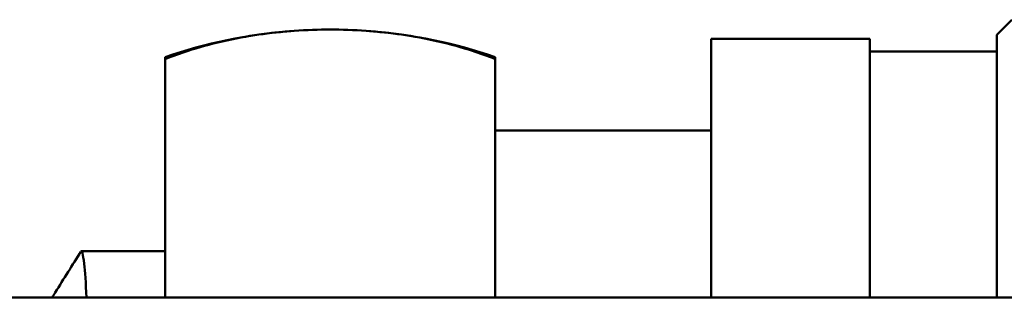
# Model space of a CAD drawing. Header units: inches. Extents: x 1 to 203, y 4 to 128.
# Tile 33 of 51: x 99.955 to 100.925, y 104.112 to 104.386. Entities that reach past the tile are written whole.
import ezdxf

# ---------------------------------------------------------------- set-up
doc = ezdxf.new("R2010")
doc.units = ezdxf.units.IN
doc.header["$LTSCALE"] = 6
doc.header["$MEASUREMENT"] = 0
doc.layers.add('Visible (ANSI)', color=7, linetype='Continuous', lineweight=50)

msp = doc.modelspace()

# ---------------------------------------------------------------- linework, layer by layer
at = {"layer": 'Visible (ANSI)'}
for p, q in [((100.917, 104.37096), (100.932, 104.38596)), ((100.917, 104.11221), (100.917, 104.37096)), ((100.63575, 104.11221), (100.63575, 104.36721)), ((100.63575, 104.36721), (100.792, 104.36721)), ((100.792, 104.11221), (100.792, 104.36721)), ((100.792, 104.35471), (100.917, 104.35471)), ((100.09825, 104.34908), (100.09825, 104.34712)), ((100.09825, 104.11221), (100.09825, 104.34712)), ((100.42325, 104.34712), (100.42325, 104.34908)), ((100.42325, 104.34712), (100.42325, 104.11221)), ((100.42325, 104.27659), (100.63575, 104.27659)), ((100.01574, 104.15784), (100.09825, 104.15784)), ((99.64502, 104.11221), (102.1121, 104.11221))]:
    msp.add_line(p, q, dxfattribs=at)
for start, end in [(94.45093, 108.96557), (71.03443, 85.54907)]:
    msp.add_arc((100.26075, 103.87622), 0.5, start, end, dxfattribs=at)
for points, knots in [([(100.42325, 104.34712), (100.41582, 104.35011), (100.40822, 104.35284), (100.39068, 104.35853), (100.37912, 104.36176), (100.35508, 104.36728), (100.34261, 104.36956), (100.30957, 104.37433), (100.28307, 104.37622), (100.23843, 104.37622), (100.21193, 104.37433), (100.17889, 104.36956), (100.16642, 104.36728), (100.14238, 104.36176), (100.13082, 104.35853), (100.11328, 104.35284), (100.10568, 104.35011), (100.09825, 104.34712)], [0.6999102, 0.6999102, 0.6999102, 0.6999102, 0.7678673, 0.7678673, 0.860279, 0.860279, 0.9526908, 0.9526908, 1.1227552, 1.1227552, 1.2928197, 1.2928197, 1.3852314, 1.3852314, 1.4776431, 1.4776431, 1.5456002, 1.5456002, 1.5456002, 1.5456002]), ([(100.01528, 104.15748), (100.01632, 104.15914), (100.01736, 104.15508), (100.01923, 104.13769), (100.02005, 104.12655), (100.02087, 104.11221)], [53.676578, 53.676578, 53.676578, 53.676578, 53.9856362, 53.9856362, 54.2300292, 54.2300292, 54.2300292, 54.2300292])]:
    msp.add_open_spline(points, degree=3, knots=knots, dxfattribs=at)
for points in [[(99.98996, 104.117), (99.9984, 104.13049), (100.00684, 104.14399), (100.01528, 104.15748)], [(99.98697, 104.11221), (99.98797, 104.11381), (99.98897, 104.11541), (99.98996, 104.117)]]:
    msp.add_open_spline(points, degree=3, dxfattribs=at)

doc.saveas('drawing.dxf')
